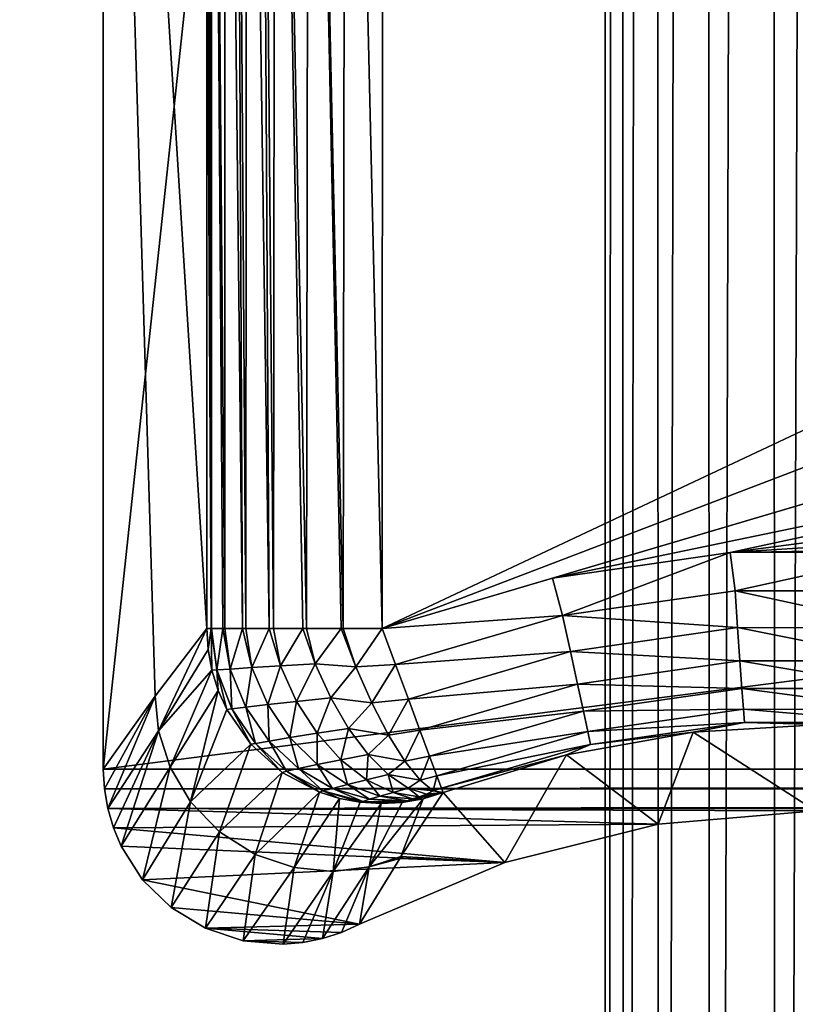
# Model space of a CAD drawing. Header units: metres. Extents: x -206 to 75, y -104 to 104.
# Tile 77 of 256: x -172.08 to -167.65, y -31.93 to -26.31. Entities that reach past the tile are written whole.
import ezdxf

# ---------------------------------------------------------------- set-up
doc = ezdxf.new("R2010")
doc.units = ezdxf.units.M
doc.layers.add('solid_01_1-CONSUMER_THERM_B_125288', color=7, linetype='CONTINUOUS')

msp = doc.modelspace()

# ---------------------------------------------------------------- linework, layer by layer
at = {"layer": 'solid_01_1-CONSUMER_THERM_B_125288'}
for points in [[(-168.648926, 67.29171), (-200.493088, -75.033852), (-200.514557, 74.966148)], [(-168.648926, 67.29171), (-168.75058, 66.747505), (-200.493088, -75.033852)], [(-168.75058, 66.747505), (-168.750504, 66.193886), (-200.493088, -75.033852)], [(-168.750504, 66.193886), (-168.731537, -66.252495), (-200.493088, -75.033852)], [(-168.750504, 66.193886), (-168.648697, 65.649712), (-168.731537, -66.252495)], [(-168.648697, 65.649712), (-168.629883, -65.70829), (-168.731537, -66.252495)], [(-168.648697, 65.649712), (-168.448624, 65.133507), (-168.629883, -65.70829)], [(-168.448624, 65.133507), (-168.429977, -65.192032), (-168.629883, -65.70829)], [(-168.448624, 65.133507), (-168.15712, 64.662857), (-168.429977, -65.192032)], [(-168.15712, 64.662857), (-168.138596, -64.721298), (-168.429977, -65.192032)], [(-168.15712, 64.662857), (-167.784088, 64.253792), (-168.138596, -64.721298)], [(-167.784088, 64.253792), (-167.765686, -64.312126), (-168.138596, -64.721298)], [(-167.784088, 64.253792), (-167.342255, 63.920231), (-167.765686, -64.312126)], [(-167.342255, 63.920231), (-167.323944, -63.978439), (-167.765686, -64.312126)], [(-173.500031, -37.518787, 108.5), (-88.500069, 37.481255, 108.5), (-173.500061, 37.481213, 108.5)], [(-173.500031, -37.518787, 108.5), (-88.500031, -37.518745, 108.5), (-88.500069, 37.481255, 108.5)], [(-171.602203, -20.31699, 63.5), (-171.602188, -30.582331, 63.5), (-171.306335, -30.16638, 35.249184)], [(-171.602203, -20.31699, 63.5), (-171.010391, -29.780161, 6.989528), (-171.010406, -25.295147, 6.989528)], [(-171.602203, -20.31699, 63.5), (-171.306335, -30.16638, 35.249184), (-171.010391, -29.780161, 6.989528)], [(-171.602188, -30.582331, 63.5), (-171.602203, -20.31699, 63.5), (-170.501831, -20.31699, 63.5)], [(-170.501831, -20.31699, 63.5), (-91.498245, -20.316954, 63.5), (-171.602188, -30.582331, 63.5)], [(-171.602188, -30.582331, 63.5), (-91.498245, -20.316954, 63.5), (-90.397873, -30.582293, 63.5)], [(-171.010406, -20.81015, 6.989528), (-171.010406, -25.295147, 6.989528), (-170.98645, -29.779886, 6.782253)], [(-171.002853, -20.811132, 6.87688), (-171.010406, -20.81015, 6.989528), (-170.98645, -29.779886, 6.782253)], [(-171.002853, -20.811132, 6.87688), (-170.98645, -29.779886, 6.782253), (-170.983459, -29.779886, 6.769216)], [(-170.982574, -20.812105, 6.765528), (-171.002853, -20.811132, 6.87688), (-170.983459, -29.779886, 6.769216)], [(-170.982574, -20.812105, 6.765528), (-170.983459, -29.779886, 6.769216), (-170.918747, -29.779886, 6.581684)], [(-170.982574, -20.812105, 6.765528), (-170.918747, -29.779886, 6.581684), (-170.908478, -29.779886, 6.560042)], [(-170.90564, -20.813948, 6.554282), (-170.982574, -20.812105, 6.765528), (-170.908478, -29.779886, 6.560042)], [(-170.90564, -20.813948, 6.554282), (-170.908478, -29.779886, 6.560042), (-170.807449, -29.779886, 6.396023)], [(-170.84967, -20.814804, 6.456229), (-170.90564, -20.813948, 6.554282), (-170.807449, -29.779886, 6.396023)], [(-170.84967, -20.814804, 6.456229), (-170.807449, -29.779886, 6.396023), (-170.788879, -29.779886, 6.372273)], [(-170.782883, -20.815601, 6.364916), (-170.84967, -20.814804, 6.456229), (-170.788879, -29.779886, 6.372273)], [(-170.782883, -20.815601, 6.364916), (-170.788879, -29.779886, 6.372273), (-170.654099, -29.779886, 6.234677)], [(-170.706375, -20.816326, 6.281878), (-170.782883, -20.815601, 6.364916), (-170.654099, -29.779886, 6.234677)], [(-170.706375, -20.816326, 6.281878), (-170.654099, -29.779886, 6.234677), (-170.630707, -29.779886, 6.215597)], [(-170.620789, -20.816971, 6.207876), (-170.706375, -20.816326, 6.281878), (-170.630707, -29.779886, 6.215597)], [(-170.620789, -20.816971, 6.207876), (-170.630707, -29.779886, 6.215597), (-170.463394, -29.779886, 6.108457)], [(-170.620789, -20.816971, 6.207876), (-170.463394, -29.779886, 6.108457), (-170.441879, -29.779886, 6.097852)], [(-170.427734, -20.817989, 6.091211), (-170.620789, -20.816971, 6.207876), (-170.441879, -29.779886, 6.097852)], [(-170.427734, -20.817989, 6.091211), (-170.441879, -29.779886, 6.097852), (-170.243973, -29.779886, 6.027648)], [(-170.427734, -20.817989, 6.091211), (-170.243973, -29.779886, 6.027648), (-170.231628, -29.779886, 6.024766)], [(-170.218262, -20.818594, 6.021828), (-170.427734, -20.817989, 6.091211), (-170.231628, -29.779886, 6.024766)], [(-170.218262, -20.818594, 6.021828), (-170.231628, -29.779886, 6.024766), (-170.010452, -29.779886, 6)], [(-170.218262, -20.818594, 6.021828), (-170.010452, -29.779886, 6), (-170.007843, -25.299337, 6)], [(-171.010406, -25.295147, 6.989528), (-171.010391, -29.780161, 6.989528), (-170.98645, -29.779886, 6.782253)], [(-160.725174, -25.410042, 6), (-170.007843, -25.299337, 6), (-170.010452, -29.779886, 6)], [(-160.596329, -26.182459, 6), (-160.725174, -25.410042, 6), (-170.010452, -29.779886, 6)], [(-160.342102, -26.923132, 6), (-160.596329, -26.182459, 6), (-170.010452, -29.779886, 6)], [(-160.342102, -26.923132, 6), (-170.010452, -29.779886, 6), (-169.03746, -29.493736, 6)], [(-159.969421, -27.611856, 6), (-160.342102, -26.923132, 6), (-169.03746, -29.493736, 6)], [(-159.969421, -27.611856, 6), (-169.03746, -29.493736, 6), (-168.022217, -29.346457, 6)], [(-159.488464, -28.229845, 6), (-159.969421, -27.611856, 6), (-168.022217, -29.346457, 6)], [(-158.912338, -28.760239, 6), (-159.488464, -28.229845, 6), (-168.022217, -29.346457, 6)], [(-158.256775, -29.18857, 6), (-158.912338, -28.760239, 6), (-168.022217, -29.346457, 6)], [(-158.256775, -29.18857, 6), (-168.022217, -29.346457, 6), (-166.992294, -29.345419, 6)], [(-168.022217, -29.346457, 6), (-169.03746, -29.493736, 6), (-168.979477, -29.706486, 6.024549)], [(-168.022217, -29.346457, 6), (-168.979477, -29.706486, 6.024549), (-167.99527, -29.565304, 6.024549)], [(-166.992294, -29.345419, 6), (-168.022217, -29.346457, 6), (-167.99527, -29.565304, 6.024549)], [(-166.992294, -29.345419, 6), (-167.99527, -29.565304, 6.024549), (-167.000992, -29.565575, 6.024549)], [(-169.03746, -29.493736, 6), (-170.010452, -29.779886, 6), (-168.979477, -29.706486, 6.024549)], [(-167.99527, -29.565304, 6.024549), (-168.979477, -29.706486, 6.024549), (-167.980301, -29.775385, 6.097567)], [(-167.99527, -29.565304, 6.024549), (-167.980301, -29.775385, 6.097567), (-167.016068, -29.775648, 6.097567)], [(-167.000992, -29.565575, 6.024549), (-167.99527, -29.565304, 6.024549), (-167.016068, -29.775648, 6.097567)], [(-168.979477, -29.706486, 6.024549), (-170.010452, -29.779886, 6), (-169.933578, -29.986248, 6.024549)], [(-168.979477, -29.706486, 6.024549), (-169.933578, -29.986248, 6.024549), (-168.934769, -29.9123, 6.097567)], [(-168.979477, -29.706486, 6.024549), (-168.934769, -29.9123, 6.097567), (-167.980301, -29.775385, 6.097567)], [(-171.286362, -30.365141, 35.246387), (-171.010391, -29.780161, 6.989528), (-171.306335, -30.16638, 35.249184)], [(-171.286362, -30.365141, 35.246387), (-171.003143, -29.900003, 6.988017), (-171.010391, -29.780161, 6.989528)], [(-171.010391, -29.780161, 6.989528), (-171.003143, -29.900003, 6.988017), (-170.98645, -29.779886, 6.782253)], [(-171.003143, -29.900003, 6.988017), (-170.981491, -30.018419, 6.986679), (-170.98645, -29.779886, 6.782253)], [(-170.983459, -29.779886, 6.769216), (-170.98645, -29.779886, 6.782253), (-170.953842, -30.016634, 6.767679)], [(-170.981491, -30.018419, 6.986679), (-170.953842, -30.016634, 6.767679), (-170.98645, -29.779886, 6.782253)], [(-170.983459, -29.779886, 6.769216), (-170.953842, -30.016634, 6.767679), (-170.918747, -29.779886, 6.581684)], [(-170.953842, -30.016634, 6.767679), (-170.877502, -30.011497, 6.558873), (-170.918747, -29.779886, 6.581684)], [(-170.908478, -29.779886, 6.560042), (-170.918747, -29.779886, 6.581684), (-170.877502, -30.011497, 6.558873)], [(-170.908478, -29.779886, 6.560042), (-170.877502, -30.011497, 6.558873), (-170.807449, -29.779886, 6.396023)], [(-170.877502, -30.011497, 6.558873), (-170.754807, -30.003557, 6.370788), (-170.807449, -29.779886, 6.396023)], [(-170.788879, -29.779886, 6.372273), (-170.807449, -29.779886, 6.396023), (-170.754807, -30.003557, 6.370788)], [(-170.788879, -29.779886, 6.372273), (-170.754807, -30.003557, 6.370788), (-170.654099, -29.779886, 6.234677)], [(-170.754807, -30.003557, 6.370788), (-170.590439, -29.993612, 6.213914), (-170.654099, -29.779886, 6.234677)], [(-170.630707, -29.779886, 6.215597), (-170.654099, -29.779886, 6.234677), (-170.590439, -29.993612, 6.213914)], [(-170.630707, -29.779886, 6.215597), (-170.590439, -29.993612, 6.213914), (-170.463394, -29.779886, 6.108457)], [(-170.590439, -29.993612, 6.213914), (-170.392151, -29.982656, 6.098227), (-170.463394, -29.779886, 6.108457)], [(-170.441879, -29.779886, 6.097852), (-170.463394, -29.779886, 6.108457), (-170.392151, -29.982656, 6.098227)], [(-170.441879, -29.779886, 6.097852), (-170.392151, -29.982656, 6.098227), (-170.243973, -29.779886, 6.027648)], [(-170.392151, -29.982656, 6.098227), (-170.160065, -29.998615, 6.035753), (-170.243973, -29.779886, 6.027648)], [(-170.231628, -29.779886, 6.024766), (-170.243973, -29.779886, 6.027648), (-170.160065, -29.998615, 6.035753)], [(-170.231628, -29.779886, 6.024766), (-170.160065, -29.998615, 6.035753), (-170.010452, -29.779886, 6)], [(-170.160065, -29.998615, 6.035753), (-169.933578, -29.986248, 6.024549), (-170.010452, -29.779886, 6)], [(-167.980301, -29.775385, 6.097567), (-168.934769, -29.9123, 6.097567), (-167.966858, -29.964111, 6.215427)], [(-167.980301, -29.775385, 6.097567), (-167.966858, -29.964111, 6.215427), (-167.029617, -29.964369, 6.215427)], [(-167.016068, -29.775648, 6.097567), (-167.980301, -29.775385, 6.097567), (-167.029617, -29.964369, 6.215427)], [(-171.286362, -30.365141, 35.246387), (-170.981491, -30.018419, 6.986679), (-171.003143, -29.900003, 6.988017)], [(-168.934769, -29.9123, 6.097567), (-169.933578, -29.986248, 6.024549), (-169.860046, -30.183613, 6.097567)], [(-168.934769, -29.9123, 6.097567), (-169.860046, -30.183613, 6.097567), (-168.894623, -30.097197, 6.215427)], [(-168.934769, -29.9123, 6.097567), (-168.894623, -30.097197, 6.215427), (-167.966858, -29.964111, 6.215427)], [(-170.877502, -30.011497, 6.558873), (-170.788162, -30.229439, 6.560596), (-170.754807, -30.003557, 6.370788)], [(-170.788162, -30.229439, 6.560596), (-170.662766, -30.214485, 6.379025), (-170.754807, -30.003557, 6.370788)], [(-170.754807, -30.003557, 6.370788), (-170.662766, -30.214485, 6.379025), (-170.590439, -29.993612, 6.213914)], [(-170.662766, -30.214485, 6.379025), (-170.49794, -30.195971, 6.232385), (-170.590439, -29.993612, 6.213914)], [(-170.590439, -29.993612, 6.213914), (-170.49794, -30.195971, 6.232385), (-170.392151, -29.982656, 6.098227)], [(-170.49794, -30.195971, 6.232385), (-170.303375, -30.175659, 6.129623), (-170.392151, -29.982656, 6.098227)], [(-170.392151, -29.982656, 6.098227), (-170.303375, -30.175659, 6.129623), (-170.160065, -29.998615, 6.035753)], [(-170.303375, -30.175659, 6.129623), (-170.067978, -30.205215, 6.096792), (-170.160065, -29.998615, 6.035753)], [(-170.160065, -29.998615, 6.035753), (-170.067978, -30.205215, 6.096792), (-169.933578, -29.986248, 6.024549)], [(-170.067978, -30.205215, 6.096792), (-169.860046, -30.183613, 6.097567), (-169.933578, -29.986248, 6.024549)], [(-167.966858, -29.964111, 6.215427), (-168.894623, -30.097197, 6.215427), (-167.955612, -30.122108, 6.372272)], [(-167.966858, -29.964111, 6.215427), (-167.955612, -30.122108, 6.372272), (-167.040955, -30.122358, 6.372272)], [(-167.029617, -29.964369, 6.215427), (-167.966858, -29.964111, 6.215427), (-167.040955, -30.122358, 6.372272)], [(-171.220505, -30.571552, 35.244156), (-170.981491, -30.018419, 6.986679), (-171.286362, -30.365141, 35.246387)], [(-171.220505, -30.571552, 35.244156), (-170.945755, -30.133419, 6.985534), (-170.981491, -30.018419, 6.986679)], [(-170.981491, -30.018419, 6.986679), (-170.945755, -30.133419, 6.985534), (-170.953842, -30.016634, 6.767679)], [(-170.953842, -30.016634, 6.767679), (-170.867371, -30.239355, 6.766385), (-170.877502, -30.011497, 6.558873)], [(-170.896469, -30.243273, 6.984598), (-170.867371, -30.239355, 6.766385), (-170.953842, -30.016634, 6.767679)], [(-170.945755, -30.133419, 6.985534), (-170.896469, -30.243273, 6.984598), (-170.953842, -30.016634, 6.767679)], [(-170.867371, -30.239355, 6.766385), (-170.788162, -30.229439, 6.560596), (-170.877502, -30.011497, 6.558873)], [(-168.894623, -30.097197, 6.215427), (-169.860046, -30.183613, 6.097567), (-169.794006, -30.360914, 6.215427)], [(-168.894623, -30.097197, 6.215427), (-169.794006, -30.360914, 6.215427), (-168.861008, -30.251986, 6.372272)], [(-168.894623, -30.097197, 6.215427), (-168.861008, -30.251986, 6.372272), (-167.955612, -30.122108, 6.372272)], [(-171.306335, -30.16638, 35.249184), (-171.602188, -30.582331, 63.5), (-171.595718, -30.695919, 63.5)], [(-171.306335, -30.16638, 35.249184), (-171.595718, -30.695919, 63.5), (-171.57634, -30.80827, 63.5)], [(-171.286362, -30.365141, 35.246387), (-171.306335, -30.16638, 35.249184), (-171.57634, -30.80827, 63.5)], [(-171.103668, -30.769764, 35.242569), (-170.945755, -30.133419, 6.985534), (-171.220505, -30.571552, 35.244156)], [(-171.103668, -30.769764, 35.242569), (-170.896469, -30.243273, 6.984598), (-170.945755, -30.133419, 6.985534)], [(-170.49794, -30.195971, 6.232385), (-170.381134, -30.377588, 6.28912), (-170.303375, -30.175659, 6.129623)], [(-170.381134, -30.377588, 6.28912), (-170.201111, -30.350412, 6.201157), (-170.303375, -30.175659, 6.129623)], [(-170.303375, -30.175659, 6.129623), (-170.201111, -30.350412, 6.201157), (-170.067978, -30.205215, 6.096792)], [(-167.955612, -30.122108, 6.372272), (-168.861008, -30.251986, 6.372272), (-167.947113, -30.241522, 6.560308)], [(-167.955612, -30.122108, 6.372272), (-167.947113, -30.241522, 6.560308), (-167.049515, -30.241768, 6.560308)], [(-167.040955, -30.122358, 6.372272), (-167.955612, -30.122108, 6.372272), (-167.049515, -30.241768, 6.560308)], [(-170.867371, -30.239355, 6.766385), (-170.731995, -30.435846, 6.778426), (-170.788162, -30.229439, 6.560596)], [(-170.788162, -30.229439, 6.560596), (-170.65567, -30.42244, 6.586697), (-170.662766, -30.214485, 6.379025)], [(-170.731995, -30.435846, 6.778426), (-170.65567, -30.42244, 6.586697), (-170.788162, -30.229439, 6.560596)], [(-170.662766, -30.214485, 6.379025), (-170.536133, -30.402369, 6.420193), (-170.49794, -30.195971, 6.232385)], [(-170.65567, -30.42244, 6.586697), (-170.536133, -30.402369, 6.420193), (-170.662766, -30.214485, 6.379025)], [(-170.536133, -30.402369, 6.420193), (-170.381134, -30.377588, 6.28912), (-170.49794, -30.195971, 6.232385)], [(-170.201111, -30.350412, 6.201157), (-169.972733, -30.38847, 6.207407), (-170.067978, -30.205215, 6.096792)], [(-170.067978, -30.205215, 6.096792), (-169.972733, -30.38847, 6.207407), (-169.860046, -30.183613, 6.097567)], [(-169.972733, -30.38847, 6.207407), (-169.794006, -30.360914, 6.215427), (-169.860046, -30.183613, 6.097567)], [(-171.103668, -30.769764, 35.242569), (-170.7603, -30.44129, 6.983407), (-170.896469, -30.243273, 6.984598)], [(-170.896469, -30.243273, 6.984598), (-170.7603, -30.44129, 6.983407), (-170.867371, -30.239355, 6.766385)], [(-170.7603, -30.44129, 6.983407), (-170.731995, -30.435846, 6.778426), (-170.867371, -30.239355, 6.766385)], [(-168.861008, -30.251986, 6.372272), (-169.794006, -30.360914, 6.215427), (-169.738708, -30.509346, 6.372272)], [(-168.861008, -30.251986, 6.372272), (-169.738708, -30.509346, 6.372272), (-168.835602, -30.368975, 6.560308)], [(-168.861008, -30.251986, 6.372272), (-168.835602, -30.368975, 6.560308), (-167.947113, -30.241522, 6.560308)], [(-167.947113, -30.241522, 6.560308), (-168.835602, -30.368975, 6.560308), (-167.941772, -30.31642, 6.770193)], [(-167.947113, -30.241522, 6.560308), (-167.941772, -30.31642, 6.770193), (-167.054901, -30.316662, 6.770193)], [(-167.049515, -30.241768, 6.560308), (-167.947113, -30.241522, 6.560308), (-167.054901, -30.316662, 6.770193)], [(-168.835602, -30.368975, 6.560308), (-168.819656, -30.44235, 6.770193), (-167.941772, -30.31642, 6.770193)], [(-167.941772, -30.31642, 6.770193), (-168.819656, -30.44235, 6.770193), (-168.234268, -30.371124, 6.991273)], [(-167.941772, -30.31642, 6.770193), (-168.234268, -30.371124, 6.991273), (-167.500031, -30.327435, 6.991273)], [(-167.536301, -30.820698, 63.5), (-167.500031, -30.327435, 6.991273), (-168.234268, -30.371124, 6.991273)], [(-167.054901, -30.316662, 6.770193), (-167.941772, -30.31642, 6.770193), (-167.500031, -30.327435, 6.991273)], [(-171.286362, -30.365141, 35.246387), (-171.57634, -30.80827, 63.5), (-171.544434, -30.917292, 63.5)], [(-171.286362, -30.365141, 35.246387), (-171.544434, -30.917292, 63.5), (-171.500336, -31.022076, 63.5)], [(-171.220505, -30.571552, 35.244156), (-171.286362, -30.365141, 35.246387), (-171.500336, -31.022076, 63.5)], [(-170.536133, -30.402369, 6.420193), (-170.381622, -30.55724, 6.492108), (-170.381134, -30.377588, 6.28912)], [(-170.381622, -30.55724, 6.492108), (-170.24585, -30.529411, 6.38129), (-170.381134, -30.377588, 6.28912)], [(-170.381134, -30.377588, 6.28912), (-170.24585, -30.529411, 6.38129), (-170.201111, -30.350412, 6.201157)], [(-170.24585, -30.529411, 6.38129), (-170.090042, -30.498854, 6.309529), (-170.201111, -30.350412, 6.201157)], [(-170.201111, -30.350412, 6.201157), (-170.090042, -30.498854, 6.309529), (-169.972733, -30.38847, 6.207407)], [(-170.090042, -30.498854, 6.309529), (-169.879562, -30.538319, 6.361528), (-169.972733, -30.38847, 6.207407)], [(-169.972733, -30.38847, 6.207407), (-169.879562, -30.538319, 6.361528), (-169.794006, -30.360914, 6.215427)], [(-169.879562, -30.538319, 6.361528), (-169.738708, -30.509346, 6.372272), (-169.794006, -30.360914, 6.215427)], [(-168.835602, -30.368975, 6.560308), (-169.738708, -30.509346, 6.372272), (-169.696915, -30.621531, 6.560308)], [(-168.835602, -30.368975, 6.560308), (-169.696915, -30.621531, 6.560308), (-168.819656, -30.44235, 6.770193)], [(-168.819656, -30.44235, 6.770193), (-168.95813, -30.501577, 6.991273), (-168.234268, -30.371124, 6.991273)], [(-168.434692, -30.897757, 63.5), (-168.234268, -30.371124, 6.991273), (-168.95813, -30.501577, 6.991273)], [(-168.434692, -30.897757, 63.5), (-167.536301, -30.820698, 63.5), (-168.234268, -30.371124, 6.991273)], [(-170.938248, -30.941263, 35.241871), (-170.7603, -30.44129, 6.983407), (-171.103668, -30.769764, 35.242569)], [(-170.938248, -30.941263, 35.241871), (-170.580673, -30.60121, 6.983176), (-170.7603, -30.44129, 6.983407)], [(-170.7603, -30.44129, 6.983407), (-170.580673, -30.60121, 6.983176), (-170.731995, -30.435846, 6.778426)], [(-170.731995, -30.435846, 6.778426), (-170.55542, -30.594896, 6.803115), (-170.65567, -30.42244, 6.586697)], [(-170.580673, -30.60121, 6.983176), (-170.55542, -30.594896, 6.803115), (-170.731995, -30.435846, 6.778426)], [(-170.65567, -30.42244, 6.586697), (-170.487381, -30.579788, 6.63573), (-170.536133, -30.402369, 6.420193)], [(-170.55542, -30.594896, 6.803115), (-170.487381, -30.579788, 6.63573), (-170.65567, -30.42244, 6.586697)], [(-170.487381, -30.579788, 6.63573), (-170.381622, -30.55724, 6.492108), (-170.536133, -30.402369, 6.420193)], [(-168.819656, -30.44235, 6.770193), (-169.696915, -30.621531, 6.560308), (-169.6707, -30.691895, 6.770193)], [(-168.819656, -30.44235, 6.770193), (-169.6707, -30.691895, 6.770193), (-168.95813, -30.501577, 6.991273)], [(-170.24585, -30.529411, 6.38129), (-170.098831, -30.643873, 6.504302), (-170.090042, -30.498854, 6.309529)], [(-170.098831, -30.643873, 6.504302), (-169.975311, -30.614141, 6.449743), (-170.090042, -30.498854, 6.309529)], [(-170.090042, -30.498854, 6.309529), (-169.975311, -30.614141, 6.449743), (-169.879562, -30.538319, 6.361528)], [(-169.879562, -30.538319, 6.361528), (-169.793579, -30.64654, 6.550693), (-169.738708, -30.509346, 6.372272)], [(-169.793579, -30.64654, 6.550693), (-169.696915, -30.621531, 6.560308), (-169.738708, -30.509346, 6.372272)], [(-168.95813, -30.501577, 6.991273), (-169.6707, -30.691895, 6.770193), (-169.661423, -30.716955, 6.991273)], [(-169.309647, -31.115561, 63.5), (-168.95813, -30.501577, 6.991273), (-169.661423, -30.716955, 6.991273)], [(-169.309647, -31.115561, 63.5), (-168.434692, -30.897757, 63.5), (-168.95813, -30.501577, 6.991273)], [(-170.487381, -30.579788, 6.63573), (-170.292633, -30.692755, 6.704974), (-170.381622, -30.55724, 6.492108)], [(-170.381622, -30.55724, 6.492108), (-170.207428, -30.670887, 6.590957), (-170.24585, -30.529411, 6.38129)], [(-170.292633, -30.692755, 6.704974), (-170.207428, -30.670887, 6.590957), (-170.381622, -30.55724, 6.492108)], [(-170.207428, -30.670887, 6.590957), (-170.098831, -30.643873, 6.504302), (-170.24585, -30.529411, 6.38129)], [(-169.975311, -30.614141, 6.449743), (-169.793579, -30.64654, 6.550693), (-169.879562, -30.538319, 6.361528)], [(-171.602188, -30.582331, 63.5), (-90.397873, -30.582293, 63.5), (-171.595718, -30.695919, 63.5)], [(-171.595718, -30.695919, 63.5), (-90.397873, -30.582293, 63.5), (-90.404343, -30.695881, 63.5)], [(-171.220505, -30.571552, 35.244156), (-171.500336, -31.022076, 63.5), (-171.377213, -31.214291, 63.5)], [(-171.103668, -30.769764, 35.242569), (-171.220505, -30.571552, 35.244156), (-171.377213, -31.214291, 63.5)], [(-170.735428, -31.0695, 35.24218), (-170.580673, -30.60121, 6.983176), (-170.938248, -30.941263, 35.241871)], [(-170.735428, -31.0695, 35.24218), (-170.368179, -30.713575, 6.983916), (-170.580673, -30.60121, 6.983176)], [(-170.580673, -30.60121, 6.983176), (-170.368179, -30.713575, 6.983916), (-170.55542, -30.594896, 6.803115)], [(-170.55542, -30.594896, 6.803115), (-170.347748, -30.707422, 6.839043), (-170.487381, -30.579788, 6.63573)], [(-170.368179, -30.713575, 6.983916), (-170.347748, -30.707422, 6.839043), (-170.55542, -30.594896, 6.803115)], [(-170.347748, -30.707422, 6.839043), (-170.292633, -30.692755, 6.704974), (-170.487381, -30.579788, 6.63573)], [(-170.098831, -30.643873, 6.504302), (-169.947403, -30.715265, 6.652022), (-169.975311, -30.614141, 6.449743)], [(-169.975311, -30.614141, 6.449743), (-169.862198, -30.690956, 6.615332), (-169.793579, -30.64654, 6.550693)], [(-169.947403, -30.715265, 6.652022), (-169.862198, -30.690956, 6.615332), (-169.975311, -30.614141, 6.449743)], [(-169.793579, -30.64654, 6.550693), (-169.719482, -30.707188, 6.764521), (-169.696915, -30.621531, 6.560308)], [(-169.719482, -30.707188, 6.764521), (-169.6707, -30.691895, 6.770193), (-169.696915, -30.621531, 6.560308)], [(-170.292633, -30.692755, 6.704974), (-170.08223, -30.755075, 6.790586), (-170.207428, -30.670887, 6.590957)], [(-170.207428, -30.670887, 6.590957), (-170.022797, -30.737286, 6.711498), (-170.098831, -30.643873, 6.504302)], [(-170.08223, -30.755075, 6.790586), (-170.022797, -30.737286, 6.711498), (-170.207428, -30.670887, 6.590957)], [(-170.022797, -30.737286, 6.711498), (-169.947403, -30.715265, 6.652022), (-170.098831, -30.643873, 6.504302)], [(-169.862198, -30.690956, 6.615332), (-169.719482, -30.707188, 6.764521), (-169.793579, -30.64654, 6.550693)], [(-171.595718, -30.695919, 63.5), (-90.404343, -30.695881, 63.5), (-171.57634, -30.80827, 63.5)], [(-171.57634, -30.80827, 63.5), (-90.404343, -30.695881, 63.5), (-90.423729, -30.808231, 63.5)], [(-170.512909, -31.144688, 35.243446), (-170.368179, -30.713575, 6.983916), (-170.735428, -31.0695, 35.24218)], [(-170.512909, -31.144688, 35.243446), (-170.253464, -30.749788, 6.984639), (-170.368179, -30.713575, 6.983916)], [(-170.368179, -30.713575, 6.983916), (-170.253464, -30.749788, 6.984639), (-170.347748, -30.707422, 6.839043)], [(-170.347748, -30.707422, 6.839043), (-170.120819, -30.767002, 6.884158), (-170.292633, -30.692755, 6.704974)], [(-170.135193, -30.771971, 6.985584), (-170.120819, -30.767002, 6.884158), (-170.347748, -30.707422, 6.839043)], [(-170.253464, -30.749788, 6.984639), (-170.135193, -30.771971, 6.985584), (-170.347748, -30.707422, 6.839043)], [(-170.120819, -30.767002, 6.884158), (-170.08223, -30.755075, 6.790586), (-170.292633, -30.692755, 6.704974)], [(-170.08223, -30.755075, 6.790586), (-169.867844, -30.763288, 6.887818), (-170.022797, -30.737286, 6.711498)], [(-170.022797, -30.737286, 6.711498), (-169.837494, -30.752913, 6.847338), (-169.947403, -30.715265, 6.652022)], [(-169.867844, -30.763288, 6.887818), (-169.837494, -30.752913, 6.847338), (-170.022797, -30.737286, 6.711498)], [(-169.947403, -30.715265, 6.652022), (-169.799118, -30.740034, 6.817089), (-169.862198, -30.690956, 6.615332)], [(-169.837494, -30.752913, 6.847338), (-169.799118, -30.740034, 6.817089), (-169.947403, -30.715265, 6.652022)], [(-169.902374, -31.081165, 35.259357), (-169.661423, -30.716955, 6.991273), (-169.77626, -30.752022, 6.989607)], [(-169.309647, -31.115561, 63.5), (-169.661423, -30.716955, 6.991273), (-169.902374, -31.081165, 35.259357)], [(-169.887589, -30.770237, 6.935886), (-169.661423, -30.716955, 6.991273), (-169.867844, -30.763288, 6.887818)], [(-169.77626, -30.752022, 6.989607), (-169.661423, -30.716955, 6.991273), (-169.887589, -30.770237, 6.935886)], [(-169.867844, -30.763288, 6.887818), (-169.661423, -30.716955, 6.991273), (-169.837494, -30.752913, 6.847338)], [(-169.862198, -30.690956, 6.615332), (-169.75592, -30.725758, 6.79866), (-169.719482, -30.707188, 6.764521)], [(-169.799118, -30.740034, 6.817089), (-169.75592, -30.725758, 6.79866), (-169.862198, -30.690956, 6.615332)], [(-169.837494, -30.752913, 6.847338), (-169.661423, -30.716955, 6.991273), (-169.799118, -30.740034, 6.817089)], [(-169.799118, -30.740034, 6.817089), (-169.661423, -30.716955, 6.991273), (-169.75592, -30.725758, 6.79866)], [(-169.75592, -30.725758, 6.79866), (-169.661423, -30.716955, 6.991273), (-169.719482, -30.707188, 6.764521)], [(-169.719482, -30.707188, 6.764521), (-169.661423, -30.716955, 6.991273), (-169.6707, -30.691895, 6.770193)], [(-171.103668, -30.769764, 35.242569), (-171.377213, -31.214291, 63.5), (-171.214676, -31.372826, 63.5)], [(-170.938248, -30.941263, 35.241871), (-171.103668, -30.769764, 35.242569), (-171.214676, -31.372826, 63.5)], [(-170.2901, -31.166143, 35.245476), (-170.253464, -30.749788, 6.984639), (-170.512909, -31.144688, 35.243446)], [(-170.2901, -31.166143, 35.245476), (-170.135193, -30.771971, 6.985584), (-170.253464, -30.749788, 6.984639)], [(-170.2901, -31.166143, 35.245476), (-170.01503, -30.779787, 6.98674), (-170.135193, -30.771971, 6.985584)], [(-170.08316, -31.141071, 35.247997), (-170.01503, -30.779787, 6.98674), (-170.2901, -31.166143, 35.245476)], [(-170.135193, -30.771971, 6.985584), (-170.01503, -30.779787, 6.98674), (-170.120819, -30.767002, 6.884158)], [(-170.120819, -30.767002, 6.884158), (-169.887589, -30.770237, 6.935886), (-170.08223, -30.755075, 6.790586)], [(-169.894775, -30.773102, 6.988087), (-169.887589, -30.770237, 6.935886), (-170.120819, -30.767002, 6.884158)], [(-170.01503, -30.779787, 6.98674), (-169.894775, -30.773102, 6.988087), (-170.120819, -30.767002, 6.884158)], [(-170.08316, -31.141071, 35.247997), (-169.77626, -30.752022, 6.989607), (-169.894775, -30.773102, 6.988087)], [(-170.08316, -31.141071, 35.247997), (-169.902374, -31.081165, 35.259357), (-169.77626, -30.752022, 6.989607)], [(-170.08316, -31.141071, 35.247997), (-169.894775, -30.773102, 6.988087), (-170.01503, -30.779787, 6.98674)], [(-169.887589, -30.770237, 6.935886), (-169.867844, -30.763288, 6.887818), (-170.08223, -30.755075, 6.790586)], [(-169.894775, -30.773102, 6.988087), (-169.77626, -30.752022, 6.989607), (-169.887589, -30.770237, 6.935886)], [(-171.57634, -30.80827, 63.5), (-90.423729, -30.808231, 63.5), (-167.536301, -30.820698, 63.5)], [(-171.57634, -30.80827, 63.5), (-168.434692, -30.897757, 63.5), (-171.544434, -30.917292, 63.5)], [(-171.57634, -30.80827, 63.5), (-167.536301, -30.820698, 63.5), (-168.434692, -30.897757, 63.5)], [(-171.544434, -30.917292, 63.5), (-168.434692, -30.897757, 63.5), (-169.309647, -31.115561, 63.5)], [(-171.544434, -30.917292, 63.5), (-169.309647, -31.115561, 63.5), (-171.500336, -31.022076, 63.5)], [(-170.938248, -30.941263, 35.241871), (-171.214676, -31.372826, 63.5), (-171.019119, -31.491272, 63.5)], [(-170.735428, -31.0695, 35.24218), (-170.938248, -30.941263, 35.241871), (-171.019119, -31.491272, 63.5)], [(-171.500336, -31.022076, 63.5), (-169.309647, -31.115561, 63.5), (-171.377213, -31.214291, 63.5)], [(-170.735428, -31.0695, 35.24218), (-171.019119, -31.491272, 63.5), (-170.803375, -31.561863, 63.5)], [(-170.512909, -31.144688, 35.243446), (-170.735428, -31.0695, 35.24218), (-170.803375, -31.561863, 63.5)], [(-171.377213, -31.214291, 63.5), (-169.309647, -31.115561, 63.5), (-170.139099, -31.468554, 63.5)], [(-170.08316, -31.141071, 35.247997), (-170.139099, -31.468554, 63.5), (-169.909836, -31.092896, 36.141998)], [(-169.309647, -31.115561, 63.5), (-169.909836, -31.092896, 36.141998), (-170.139099, -31.468554, 63.5)], [(-170.08316, -31.141071, 35.247997), (-169.909836, -31.092896, 36.141998), (-169.902374, -31.081165, 35.259357)], [(-169.309647, -31.115561, 63.5), (-169.902374, -31.081165, 35.259357), (-169.909836, -31.092896, 36.141998)], [(-170.512909, -31.144688, 35.243446), (-170.803375, -31.561863, 63.5), (-170.575897, -31.581938, 63.5)], [(-170.2901, -31.166143, 35.245476), (-170.512909, -31.144688, 35.243446), (-170.575897, -31.581938, 63.5)], [(-170.2901, -31.166143, 35.245476), (-170.575897, -31.581938, 63.5), (-170.462799, -31.57251, 63.5)], [(-170.2901, -31.166143, 35.245476), (-170.462799, -31.57251, 63.5), (-170.351257, -31.550264, 63.5)], [(-170.08316, -31.141071, 35.247997), (-170.2901, -31.166143, 35.245476), (-170.351257, -31.550264, 63.5)], [(-170.08316, -31.141071, 35.247997), (-170.351257, -31.550264, 63.5), (-170.242615, -31.515366, 63.5)], [(-170.08316, -31.141071, 35.247997), (-170.242615, -31.515366, 63.5), (-170.139099, -31.468554, 63.5)], [(-171.377213, -31.214291, 63.5), (-170.139099, -31.468554, 63.5), (-171.214676, -31.372826, 63.5)], [(-171.214676, -31.372826, 63.5), (-170.139099, -31.468554, 63.5), (-171.019119, -31.491272, 63.5)], [(-171.019119, -31.491272, 63.5), (-170.139099, -31.468554, 63.5), (-170.242615, -31.515366, 63.5)], [(-171.019119, -31.491272, 63.5), (-170.351257, -31.550264, 63.5), (-170.803375, -31.561863, 63.5)], [(-171.019119, -31.491272, 63.5), (-170.242615, -31.515366, 63.5), (-170.351257, -31.550264, 63.5)], [(-170.803375, -31.561863, 63.5), (-170.351257, -31.550264, 63.5), (-170.462799, -31.57251, 63.5)], [(-170.803375, -31.561863, 63.5), (-170.462799, -31.57251, 63.5), (-170.575897, -31.581938, 63.5)]]:
    msp.add_3dface(points, dxfattribs=at)

doc.saveas('drawing.dxf')
